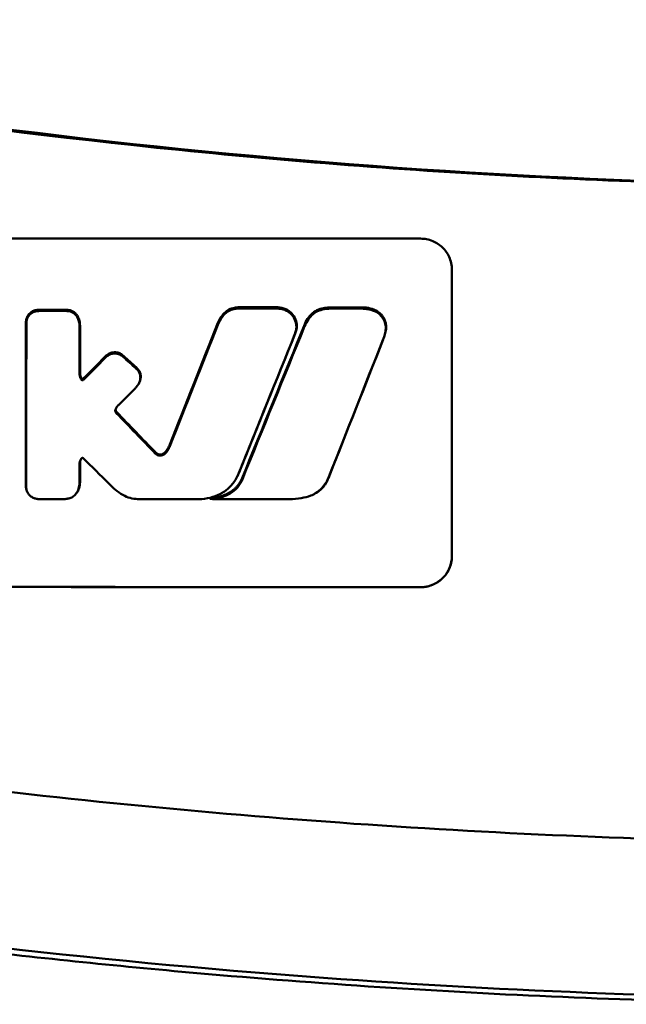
# Model space of a CAD drawing. Header units: millimetres. Extents: x 1382 to 5292, y 422 to 4300.
# Tile 5 of 32: x 2054 to 2073, y 1165 to 1196. Entities that reach past the tile are written whole.
import ezdxf

# ---------------------------------------------------------------- set-up
doc = ezdxf.new("R2010")
doc.units = ezdxf.units.MM
doc.header["$LTSCALE"] = 11.111111
doc.layers.add('Visible (ISO)', color=7, linetype='Continuous', lineweight=50)

msp = doc.modelspace()

# ---------------------------------------------------------------- linework, layer by layer
at = {"layer": 'Visible (ISO)'}
for p, q in [((2055.54, 1186.598), (2055.542, 1186.65)), ((2065.082, 1186.788), (2065.125, 1186.807)), ((2065.389, 1186.242), (2065.398, 1186.235)), ((2055.604, 1184.786), (2055.604, 1184.793)), ((2055.617, 1184.839), (2055.617, 1184.847)), ((2055.673, 1184.61), (2055.671, 1184.654)), ((2055.723, 1184.617), (2055.721, 1184.659)), ((2057.506, 1184.525), (2057.525, 1184.562)), ((2056.747, 1183.658), (2056.761, 1183.694)), ((2058.331, 1182.254), (2058.339, 1182.301)), ((2060.693, 1181.644), (2060.7, 1181.655)), ((2060.628, 1181.501), (2060.633, 1181.512)), ((2063.572, 1181.521), (2063.558, 1181.479)), ((2055.507, 1181.001), (2055.504, 1180.993)), ((2059.762, 1180.818), (2059.847, 1180.804))]:
    msp.add_line(p, q, dxfattribs=at)
for centre, major_axis, ratio, start_param, end_param in [((2081.935, 1416.706), (227.179, 0), 0.994284, 4.495247, 4.712389), ((2054.338, 1186.906), (51.403, -0.06), 0.001677, 4.712509, 4.728109), ((2063.44, 1186.325), (0.519, 0.285), 0.971833, 1.32709, 1.715884), ((2054.075, 1186.424), (0.008, -0.365), 0.513959, 4.47143, 4.666202), ((2056.866, 1183.663), (0.11, 0.024), 0.886899, 2.581786, 3.289663), ((2056.94, 1183.685), (0.186, 0.043), 0.747942, 3.268727, 3.562549), ((1765.45, 1735.315), (-2430.475, 2563.045), 0.048343, 1.741728, 1.742242), ((1765.405, 1735.675), (-2433.105, 2565.818), 0.048343, 1.74162, 1.742134), ((2055.559, 1182.274), (25.972, -25.524), 0.000163, 4.718263, 4.750564), ((2053.899, 1181.231), (-0.001, -0.13), 0.115287, 4.772039, 4.865923), ((2056.592, 1185.742), (6.68, -4.626), 0.233475, 6.113953, 6.153624), ((2057.522, 1180.818), (0.152, 0.004), 0.08284, 4.661596, 4.742426), ((2081.663, 1221.143), (1787.892, 0), 0.022563, 4.698889, 4.699999), ((2081.633, 1221.088), (-1784.852, -0.034), 0.022571, 1.55859, 1.559974)]:
    msp.add_ellipse(centre, major_axis=major_axis, ratio=ratio, start_param=start_param, end_param=end_param, dxfattribs=at)
for points, knots in [([(2035.83, 1195.451), (2043.45, 1193.899), (2051.085, 1192.741), (2062.623, 1191.578), (2066.47, 1191.287), (2072.257, 1190.996), (2074.191, 1190.923), (2077.973, 1190.828), (2079.787, 1190.803), (2081.686, 1190.802)], [0.000811, 0.000811, 0.000811, 0.000811, 2.334672, 2.334672, 3.49801, 3.49801, 4.08174, 4.08174, 4.638981, 4.638981, 4.638981, 4.638981]), ([(2043.374, 1189.146), (2047.232, 1189.142), (2051.087, 1189.139), (2058.799, 1189.134), (2062.65, 1189.132), (2066.503, 1189.131)], [0.000001, 0.000001, 0.000001, 0.000001, 1.157743, 1.157743, 2.313793, 2.313793, 2.313793, 2.313793]), ([(2066.503, 1189.131), (2066.566, 1189.131), (2066.629, 1189.125), (2066.76, 1189.1), (2066.827, 1189.08), (2067.008, 1189.004), (2067.113, 1188.935), (2067.292, 1188.762), (2067.363, 1188.66), (2067.443, 1188.484), (2067.466, 1188.417), (2067.495, 1188.28), (2067.503, 1188.21), (2067.503, 1188.14)], [0.000001, 0.000001, 0.000001, 0.000001, 0.0189524, 0.0189524, 0.0399692, 0.0399692, 0.0779065, 0.0779065, 0.1155872, 0.1155872, 0.137348, 0.137348, 0.1589354, 0.1589354, 0.1589354, 0.1589354]), ([(2060.553, 1186.923), (2060.492, 1186.912), (2060.433, 1186.892), (2060.322, 1186.835), (2060.271, 1186.797), (2060.227, 1186.752)], [-0.03783782, -0.03783782, -0.03783782, -0.03783782, -0.01911324, -0.01911324, 0, 0, 0, 0]), ([(2060.77, 1186.903), (2060.731, 1186.903), (2060.692, 1186.902), (2060.612, 1186.894), (2060.572, 1186.888), (2060.532, 1186.879)], [-0.02402213, -0.02402213, -0.02402213, -0.02402213, -0.01224647, -0.01224647, 0, 0, 0, 0]), ([(2060.793, 1186.942), (2060.753, 1186.942), (2060.713, 1186.941), (2060.633, 1186.934), (2060.593, 1186.93), (2060.553, 1186.923)], [-0.02410564, -0.02410564, -0.02410564, -0.02410564, -0.01206816, -0.01206816, 0, 0, 0, 0]), ([(2062.076, 1186.877), (2062.036, 1186.885), (2061.995, 1186.892), (2061.91, 1186.9), (2061.865, 1186.903), (2061.821, 1186.903)], [-0.02574903, -0.02574903, -0.02574903, -0.02574903, -0.01343066, -0.01343066, 0, 0, 0, 0]), ([(2062.099, 1186.911), (2062.058, 1186.921), (2062.017, 1186.929), (2061.932, 1186.939), (2061.889, 1186.941), (2061.845, 1186.941)], [-0.02562729, -0.02562729, -0.02562729, -0.02562729, -0.01298647, -0.01298647, 0, 0, 0, 0]), ([(2062.508, 1186.135), (2062.522, 1186.172), (2062.532, 1186.212), (2062.545, 1186.295), (2062.547, 1186.338), (2062.538, 1186.458), (2062.518, 1186.531), (2062.449, 1186.669), (2062.401, 1186.731), (2062.307, 1186.813), (2062.267, 1186.84), (2062.185, 1186.883), (2062.142, 1186.9), (2062.099, 1186.911)], [-0.1011495, -0.1011495, -0.1011495, -0.1011495, -0.0886917, -0.0886917, -0.0751588, -0.0751588, -0.0517409, -0.0517409, -0.0280419, -0.0280419, -0.0135591, -0.0135591, 0, 0, 0, 0]), ([(2063.297, 1186.884), (2063.363, 1186.901), (2063.428, 1186.913), (2063.559, 1186.929), (2063.622, 1186.933), (2063.686, 1186.933)], [0, 0, 0, 0, 0.02028848, 0.02028848, 0.0395792, 0.0395792, 0.0395792, 0.0395792]), ([(2064.647, 1186.932), (2064.73, 1186.932), (2064.813, 1186.922), (2064.975, 1186.882), (2065.053, 1186.85), (2065.125, 1186.807)], [0, 0, 0, 0, 0.02499311, 0.02499311, 0.05034829, 0.05034829, 0.05034829, 0.05034829]), ([(2054.213, 1186.848), (2054.172, 1186.84), (2054.133, 1186.827), (2054.058, 1186.788), (2054.024, 1186.762), (2053.964, 1186.699), (2053.94, 1186.663), (2053.906, 1186.586), (2053.896, 1186.547), (2053.891, 1186.507)], [-0.05129556, -0.05129556, -0.05129556, -0.05129556, -0.03891106, -0.03891106, -0.02575831, -0.02575831, -0.01249472, -0.01249472, 0, 0, 0, 0]), ([(2054.224, 1186.811), (2054.176, 1186.804), (2054.13, 1186.788), (2054.046, 1186.739), (2054.008, 1186.706), (2053.956, 1186.639), (2053.939, 1186.607), (2053.914, 1186.542), (2053.906, 1186.508), (2053.903, 1186.475)], [-0.05113032, -0.05113032, -0.05113032, -0.05113032, -0.03661036, -0.03661036, -0.02158494, -0.02158494, -0.01046232, -0.01046232, 0, 0, 0, 0]), ([(2054.332, 1186.857), (2054.312, 1186.857), (2054.292, 1186.857), (2054.252, 1186.853), (2054.232, 1186.851), (2054.213, 1186.848)], [-0.01201087, -0.01201087, -0.01201087, -0.01201087, -0.00595236, -0.00595236, 0, 0, 0, 0]), ([(2054.344, 1186.82), (2054.324, 1186.82), (2054.303, 1186.819), (2054.263, 1186.816), (2054.243, 1186.814), (2054.224, 1186.811)], [-0.0120578, -0.0120578, -0.0120578, -0.0120578, -0.00602891, -0.00602891, 0, 0, 0, 0]), ([(2055.256, 1186.849), (2055.235, 1186.851), (2055.215, 1186.853), (2055.174, 1186.856), (2055.155, 1186.856), (2055.135, 1186.856)], [-0.01215178, -0.01215178, -0.01215178, -0.01215178, -0.00594822, -0.00594822, 0, 0, 0, 0]), ([(2055.266, 1186.809), (2055.247, 1186.812), (2055.228, 1186.815), (2055.188, 1186.818), (2055.167, 1186.819), (2055.145, 1186.819)], [-0.01208774, -0.01208774, -0.01208774, -0.01208774, -0.00635487, -0.00635487, 0, 0, 0, 0]), ([(2055.542, 1186.65), (2055.528, 1186.676), (2055.511, 1186.7), (2055.472, 1186.744), (2055.45, 1186.764), (2055.4, 1186.799), (2055.372, 1186.814), (2055.315, 1186.837), (2055.286, 1186.844), (2055.256, 1186.849)], [-0.03652571, -0.03652571, -0.03652571, -0.03652571, -0.02760795, -0.02760795, -0.01851069, -0.01851069, -0.00909968, -0.00909968, 0, 0, 0, 0]), ([(2055.54, 1186.598), (2055.528, 1186.624), (2055.513, 1186.648), (2055.476, 1186.694), (2055.455, 1186.716), (2055.407, 1186.754), (2055.381, 1186.77), (2055.325, 1186.795), (2055.296, 1186.804), (2055.266, 1186.809)], [-0.03642364, -0.03642364, -0.03642364, -0.03642364, -0.02759296, -0.02759296, -0.01849049, -0.01849049, -0.00911385, -0.00911385, 0, 0, 0, 0]), ([(2055.603, 1186.294), (2055.603, 1186.346), (2055.598, 1186.398), (2055.577, 1186.5), (2055.562, 1186.55), (2055.54, 1186.598)], [-0.03215724, -0.03215724, -0.03215724, -0.03215724, -0.01616009, -0.01616009, 0, 0, 0, 0]), ([(2055.615, 1186.349), (2055.615, 1186.401), (2055.61, 1186.453), (2055.586, 1186.554), (2055.567, 1186.604), (2055.542, 1186.65)], [-0.03220551, -0.03220551, -0.03220551, -0.03220551, -0.01615838, -0.01615838, 0, 0, 0, 0]), ([(2060.216, 1186.694), (2060.174, 1186.645), (2060.136, 1186.593), (2060.072, 1186.485), (2060.045, 1186.43), (2060.023, 1186.373)], [-0.03864588, -0.03864588, -0.03864588, -0.03864588, -0.01880031, -0.01880031, 0, 0, 0, 0]), ([(2060.227, 1186.752), (2060.183, 1186.707), (2060.145, 1186.658), (2060.077, 1186.552), (2060.048, 1186.495), (2060.025, 1186.436)], [-0.03874262, -0.03874262, -0.03874262, -0.03874262, -0.01958586, -0.01958586, 0, 0, 0, 0]), ([(2060.532, 1186.879), (2060.472, 1186.867), (2060.415, 1186.844), (2060.308, 1186.782), (2060.258, 1186.742), (2060.216, 1186.694)], [-0.0377179, -0.0377179, -0.0377179, -0.0377179, -0.01935504, -0.01935504, 0, 0, 0, 0]), ([(2062.497, 1186.115), (2062.513, 1186.158), (2062.524, 1186.203), (2062.535, 1186.299), (2062.534, 1186.35), (2062.515, 1186.474), (2062.489, 1186.545), (2062.411, 1186.673), (2062.359, 1186.729), (2062.265, 1186.8), (2062.228, 1186.821), (2062.153, 1186.855), (2062.115, 1186.868), (2062.076, 1186.877)], [-0.1007335, -0.1007335, -0.1007335, -0.1007335, -0.0864518, -0.0864518, -0.070815, -0.070815, -0.0477471, -0.0477471, -0.0248109, -0.0248109, -0.0119957, -0.0119957, 0, 0, 0, 0]), ([(2062.796, 1186.33), (2062.829, 1186.409), (2062.87, 1186.485), (2062.964, 1186.615), (2063.014, 1186.671), (2063.07, 1186.721)], [0, 0, 0, 0, 0.0264811, 0.0264811, 0.04942684, 0.04942684, 0.04942684, 0.04942684]), ([(2062.801, 1186.4), (2062.833, 1186.477), (2062.874, 1186.549), (2062.972, 1186.678), (2063.028, 1186.735), (2063.092, 1186.784)], [0, 0, 0, 0, 0.02557959, 0.02557959, 0.04989862, 0.04989862, 0.04989862, 0.04989862]), ([(2063.07, 1186.721), (2063.099, 1186.746), (2063.129, 1186.768), (2063.195, 1186.806), (2063.23, 1186.822), (2063.265, 1186.834)], [0, 0, 0, 0, 0.01146668, 0.01146668, 0.02292794, 0.02292794, 0.02292794, 0.02292794]), ([(2063.265, 1186.834), (2063.333, 1186.856), (2063.401, 1186.873), (2063.53, 1186.891), (2063.589, 1186.895), (2063.649, 1186.895)], [0, 0, 0, 0, 0.02130972, 0.02130972, 0.03920168, 0.03920168, 0.03920168, 0.03920168]), ([(2064.602, 1186.894), (2064.685, 1186.894), (2064.768, 1186.886), (2064.93, 1186.852), (2065.008, 1186.825), (2065.082, 1186.788)], [0, 0, 0, 0, 0.02493845, 0.02493845, 0.04990411, 0.04990411, 0.04990411, 0.04990411]), ([(2065.082, 1186.788), (2065.128, 1186.763), (2065.171, 1186.732), (2065.248, 1186.659), (2065.282, 1186.616), (2065.339, 1186.52), (2065.361, 1186.466), (2065.388, 1186.354), (2065.393, 1186.298), (2065.389, 1186.242)], [0, 0, 0, 0, 0.01587272, 0.01587272, 0.03235839, 0.03235839, 0.05026104, 0.05026104, 0.06761699, 0.06761699, 0.06761699, 0.06761699]), ([(2065.125, 1186.807), (2065.171, 1186.778), (2065.213, 1186.742), (2065.287, 1186.66), (2065.319, 1186.613), (2065.369, 1186.512), (2065.386, 1186.456), (2065.404, 1186.345), (2065.405, 1186.29), (2065.398, 1186.235)], [0, 0, 0, 0, 0.0166518, 0.0166518, 0.03372507, 0.03372507, 0.05151399, 0.05151399, 0.06853819, 0.06853819, 0.06853819, 0.06853819]), ([(2053.903, 1186.475), (2053.902, 1186.463), (2053.901, 1186.451), (2053.9, 1186.428), (2053.9, 1186.416), (2053.9, 1186.404)], [-0.007314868, -0.007314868, -0.007314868, -0.007314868, -0.003657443, -0.003657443, 0, 0, 0, 0]), ([(2062.485, 1186.083), (2062.487, 1186.088), (2062.489, 1186.094), (2062.493, 1186.104), (2062.495, 1186.11), (2062.497, 1186.115)], [-0.003491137, -0.003491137, -0.003491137, -0.003491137, -0.001745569, -0.001745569, 0, 0, 0, 0]), ([(2065.398, 1186.235), (2065.39, 1186.179), (2065.378, 1186.125), (2065.347, 1186.015), (2065.329, 1185.961), (2065.307, 1185.907)], [0, 0, 0, 0, 0.01745385, 0.01745385, 0.03518305, 0.03518305, 0.03518305, 0.03518305]), ([(2065.389, 1186.242), (2065.384, 1186.187), (2065.374, 1186.133), (2065.347, 1186.024), (2065.329, 1185.97), (2065.308, 1185.917)], [0, 0, 0, 0, 0.01712312, 0.01712312, 0.03473945, 0.03473945, 0.03473945, 0.03473945]), ([(2056.5, 1185.428), (2056.483, 1185.416), (2056.467, 1185.404), (2056.436, 1185.377), (2056.421, 1185.363), (2056.407, 1185.349)], [-0.0124533, -0.0124533, -0.0124533, -0.0124533, -0.00624553, -0.00624553, 0, 0, 0, 0]), ([(2056.5, 1185.387), (2056.484, 1185.375), (2056.469, 1185.363), (2056.438, 1185.336), (2056.422, 1185.322), (2056.407, 1185.306)], [-0.01248959, -0.01248959, -0.01248959, -0.01248959, -0.006512, -0.006512, 0, 0, 0, 0]), ([(2056.965, 1185.417), (2056.931, 1185.443), (2056.894, 1185.463), (2056.81, 1185.492), (2056.765, 1185.499), (2056.68, 1185.497), (2056.64, 1185.491), (2056.566, 1185.466), (2056.531, 1185.449), (2056.5, 1185.428)], [-0.05001862, -0.05001862, -0.05001862, -0.05001862, -0.03717599, -0.03717599, -0.02355017, -0.02355017, -0.01149301, -0.01149301, 0, 0, 0, 0]), ([(2056.961, 1185.38), (2056.926, 1185.407), (2056.885, 1185.429), (2056.796, 1185.457), (2056.748, 1185.463), (2056.663, 1185.457), (2056.627, 1185.449), (2056.559, 1185.424), (2056.528, 1185.407), (2056.5, 1185.387)], [-0.0498323, -0.0498323, -0.0498323, -0.0498323, -0.03617176, -0.03617176, -0.02170588, -0.02170588, -0.0105717, -0.0105717, 0, 0, 0, 0]), ([(2057.006, 1185.342), (2056.999, 1185.348), (2056.992, 1185.355), (2056.977, 1185.367), (2056.969, 1185.373), (2056.961, 1185.38)], [-0.005954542, -0.005954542, -0.005954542, -0.005954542, -0.00297727, -0.00297727, 0, 0, 0, 0]), ([(2057.01, 1185.38), (2057.003, 1185.387), (2056.995, 1185.393), (2056.98, 1185.406), (2056.973, 1185.412), (2056.965, 1185.417)], [-0.005923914, -0.005923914, -0.005923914, -0.005923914, -0.00291725, -0.00291725, 0, 0, 0, 0]), ([(2057.446, 1184.984), (2057.44, 1184.99), (2057.434, 1184.995), (2057.422, 1185.007), (2057.416, 1185.012), (2057.41, 1185.018)], [-0.004946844, -0.004946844, -0.004946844, -0.004946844, -0.002473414, -0.002473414, 0, 0, 0, 0]), ([(2055.673, 1184.61), (2055.666, 1184.617), (2055.659, 1184.626), (2055.643, 1184.647), (2055.636, 1184.659), (2055.625, 1184.68), (2055.622, 1184.689), (2055.609, 1184.727), (2055.605, 1184.756), (2055.604, 1184.786)], [-0.02048694, -0.02048694, -0.02048694, -0.02048694, -0.01661307, -0.01661307, -0.01236262, -0.01236262, -0.00927922, -0.00927922, 0, 0, 0, 0]), ([(2055.671, 1184.654), (2055.668, 1184.659), (2055.664, 1184.665), (2055.661, 1184.671), (2055.659, 1184.675), (2055.657, 1184.679), (2055.655, 1184.682), (2055.653, 1184.686), (2055.651, 1184.69), (2055.649, 1184.694), (2055.647, 1184.698), (2055.645, 1184.702), (2055.644, 1184.706), (2055.642, 1184.71), (2055.64, 1184.714), (2055.639, 1184.718), (2055.637, 1184.722), (2055.636, 1184.726), (2055.634, 1184.73), (2055.633, 1184.734), (2055.632, 1184.738), (2055.63, 1184.742), (2055.629, 1184.748), (2055.627, 1184.754), (2055.626, 1184.76), (2055.624, 1184.766), (2055.623, 1184.773), (2055.622, 1184.779), (2055.621, 1184.785), (2055.62, 1184.791), (2055.619, 1184.798), (2055.618, 1184.807), (2055.617, 1184.816), (2055.617, 1184.826), (2055.617, 1184.83), (2055.617, 1184.835), (2055.617, 1184.839)], [0, 0, 0, 0, 0.020678, 0.020678, 0.020678, 0.0340827, 0.0340827, 0.0340827, 0.0474641, 0.0474641, 0.0474641, 0.0608021, 0.0608021, 0.0608021, 0.0740851, 0.0740851, 0.0740851, 0.0873071, 0.0873071, 0.0873071, 0.1004656, 0.1004656, 0.1004656, 0.1204491, 0.1204491, 0.1204491, 0.1402156, 0.1402156, 0.1402156, 0.1597782, 0.1597782, 0.1597782, 0.1891116, 0.1891116, 0.1891116, 0.2032571, 0.2032571, 0.2032571, 0.2032571]), ([(2057.441, 1184.946), (2057.435, 1184.952), (2057.429, 1184.958), (2057.418, 1184.969), (2057.412, 1184.975), (2057.406, 1184.98)], [-0.00490164, -0.00490164, -0.00490164, -0.00490164, -0.002450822, -0.002450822, 0, 0, 0, 0]), ([(2057.506, 1184.525), (2057.522, 1184.558), (2057.534, 1184.594), (2057.546, 1184.668), (2057.546, 1184.706), (2057.535, 1184.783), (2057.523, 1184.821), (2057.488, 1184.889), (2057.467, 1184.92), (2057.441, 1184.946)], [-0.04671997, -0.04671997, -0.04671997, -0.04671997, -0.03538139, -0.03538139, -0.02350504, -0.02350504, -0.01139688, -0.01139688, 0, 0, 0, 0]), ([(2057.525, 1184.562), (2057.54, 1184.596), (2057.549, 1184.631), (2057.559, 1184.705), (2057.558, 1184.744), (2057.544, 1184.82), (2057.531, 1184.858), (2057.495, 1184.927), (2057.472, 1184.957), (2057.446, 1184.984)], [-0.04689099, -0.04689099, -0.04689099, -0.04689099, -0.03555358, -0.03555358, -0.0237947, -0.0237947, -0.01152205, -0.01152205, 0, 0, 0, 0]), ([(2055.707, 1184.648), (2055.705, 1184.646), (2055.702, 1184.645), (2055.695, 1184.643), (2055.692, 1184.643), (2055.689, 1184.643), (2055.688, 1184.643), (2055.685, 1184.644), (2055.682, 1184.645), (2055.678, 1184.647), (2055.676, 1184.648), (2055.673, 1184.651), (2055.672, 1184.652), (2055.671, 1184.654)], [-0.004180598, -0.004180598, -0.004180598, -0.004180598, -0.003140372, -0.003140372, -0.002186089, -0.002186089, -0.002067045, -0.002067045, -0.001157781, -0.001157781, -0.000510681, -0.000510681, 0, 0, 0, 0]), ([(2055.71, 1184.607), (2055.707, 1184.606), (2055.705, 1184.604), (2055.698, 1184.602), (2055.695, 1184.602), (2055.691, 1184.602), (2055.691, 1184.602), (2055.691, 1184.602), (2055.69, 1184.602), (2055.689, 1184.602), (2055.689, 1184.602), (2055.685, 1184.602), (2055.682, 1184.603), (2055.677, 1184.607), (2055.674, 1184.608), (2055.673, 1184.61)], [-0.004606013, -0.004606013, -0.004606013, -0.004606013, -0.003438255, -0.003438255, -0.002112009, -0.002112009, -0.002029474, -0.002029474, -0.001947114, -0.001947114, -0.001614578, -0.001614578, -0.000682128, -0.000682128, 0, 0, 0, 0]), ([(2055.723, 1184.617), (2055.721, 1184.616), (2055.719, 1184.614), (2055.714, 1184.611), (2055.712, 1184.609), (2055.71, 1184.607)], [-0.00169855, -0.00169855, -0.00169855, -0.00169855, -0.000849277, -0.000849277, 0, 0, 0, 0]), ([(2057.364, 1184.331), (2057.392, 1184.359), (2057.418, 1184.389), (2057.466, 1184.454), (2057.488, 1184.489), (2057.506, 1184.525)], [-0.02471221, -0.02471221, -0.02471221, -0.02471221, -0.01263472, -0.01263472, 0, 0, 0, 0]), ([(2056.747, 1183.658), (2056.75, 1183.67), (2056.755, 1183.682), (2056.765, 1183.706), (2056.771, 1183.718), (2056.783, 1183.738), (2056.788, 1183.746), (2056.81, 1183.779), (2056.83, 1183.801), (2056.853, 1183.823)], [-0.02035992, -0.02035992, -0.02035992, -0.02035992, -0.01645196, -0.01645196, -0.0122888, -0.0122888, -0.00943827, -0.00943827, 0, 0, 0, 0]), ([(2056.751, 1183.589), (2056.746, 1183.599), (2056.744, 1183.61), (2056.742, 1183.633), (2056.743, 1183.646), (2056.747, 1183.658)], [-0.0073251, -0.0073251, -0.0073251, -0.0073251, -0.003944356, -0.003944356, 0, 0, 0, 0]), ([(2056.776, 1183.554), (2056.771, 1183.559), (2056.766, 1183.565), (2056.758, 1183.576), (2056.754, 1183.583), (2056.751, 1183.589)], [-0.004403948, -0.004403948, -0.004403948, -0.004403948, -0.002275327, -0.002275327, 0, 0, 0, 0]), ([(2056.761, 1183.694), (2056.766, 1183.705), (2056.771, 1183.716), (2056.78, 1183.733), (2056.784, 1183.74), (2056.788, 1183.746)], [-0.020451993, -0.020451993, -0.020451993, -0.020451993, -0.016786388, -0.016786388, -0.014389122, -0.014389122, -0.014389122, -0.014389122]), ([(2058.488, 1182.496), (2058.47, 1182.452), (2058.45, 1182.411), (2058.398, 1182.328), (2058.367, 1182.289), (2058.331, 1182.254)], [-0.02994324, -0.02994324, -0.02994324, -0.02994324, -0.01548431, -0.01548431, 0, 0, 0, 0]), ([(2058.487, 1182.552), (2058.469, 1182.507), (2058.448, 1182.463), (2058.399, 1182.378), (2058.371, 1182.339), (2058.339, 1182.301)], [-0.03023302, -0.03023302, -0.03023302, -0.03023302, -0.0151551, -0.0151551, 0, 0, 0, 0]), ([(2058.038, 1182.247), (2058.034, 1182.25), (2058.031, 1182.253), (2058.024, 1182.26), (2058.021, 1182.263), (2058.017, 1182.267)], [-0.002881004, -0.002881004, -0.002881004, -0.002881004, -0.001440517, -0.001440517, 0, 0, 0, 0]), ([(2058.048, 1182.279), (2058.045, 1182.282), (2058.041, 1182.285), (2058.035, 1182.292), (2058.031, 1182.295), (2058.028, 1182.299)], [-0.002850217, -0.002850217, -0.002850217, -0.002850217, -0.001448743, -0.001448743, 0, 0, 0, 0]), ([(2058.331, 1182.254), (2058.319, 1182.244), (2058.307, 1182.235), (2058.28, 1182.218), (2058.265, 1182.211), (2058.224, 1182.198), (2058.198, 1182.194), (2058.146, 1182.195), (2058.121, 1182.201), (2058.075, 1182.219), (2058.055, 1182.232), (2058.038, 1182.247)], [-0.03228767, -0.03228767, -0.03228767, -0.03228767, -0.02770248, -0.02770248, -0.02275386, -0.02275386, -0.01468895, -0.01468895, -0.00707707, -0.00707707, 0, 0, 0, 0]), ([(2058.339, 1182.301), (2058.329, 1182.29), (2058.318, 1182.28), (2058.294, 1182.262), (2058.28, 1182.254), (2058.242, 1182.238), (2058.217, 1182.232), (2058.165, 1182.229), (2058.139, 1182.233), (2058.09, 1182.25), (2058.068, 1182.263), (2058.048, 1182.279)], [-0.03254813, -0.03254813, -0.03254813, -0.03254813, -0.02809853, -0.02809853, -0.02325045, -0.02325045, -0.01554495, -0.01554495, -0.00771824, -0.00771824, 0, 0, 0, 0]), ([(2055.603, 1181.962), (2055.603, 1181.978), (2055.605, 1181.994), (2055.612, 1182.025), (2055.618, 1182.04), (2055.629, 1182.061), (2055.633, 1182.067), (2055.649, 1182.087), (2055.659, 1182.097), (2055.666, 1182.107)], [-0.01251254, -0.01251254, -0.01251254, -0.01251254, -0.00901213, -0.00901213, -0.00544118, -0.00544118, -0.00386807, -0.00386807, 0, 0, 0, 0]), ([(2055.603, 1181.362), (2055.603, 1181.415), (2055.603, 1181.502), (2055.603, 1181.562), (2055.603, 1181.612), (2055.603, 1181.762), (2055.603, 1181.862), (2055.603, 1181.962)], [0, 0, 0, 0, 0.0162879, 0.0162879, 0.0977077, 0.0977077, 0.2605668, 0.2605668, 0.2605668, 0.2605668]), ([(2055.615, 1181.951), (2055.615, 1181.961), (2055.616, 1181.97), (2055.617, 1181.98), (2055.618, 1181.99), (2055.619, 1182.001), (2055.622, 1182.011), (2055.623, 1182.018), (2055.625, 1182.024), (2055.627, 1182.031), (2055.629, 1182.035), (2055.63, 1182.039), (2055.632, 1182.043), (2055.634, 1182.047), (2055.635, 1182.052), (2055.637, 1182.056), (2055.639, 1182.06), (2055.641, 1182.064), (2055.643, 1182.068), (2055.646, 1182.072), (2055.648, 1182.076), (2055.65, 1182.08), (2055.652, 1182.084), (2055.654, 1182.088), (2055.656, 1182.092), (2055.658, 1182.094), (2055.659, 1182.097), (2055.66, 1182.1)], [0, 0, 0, 0, 0.0303952, 0.0303952, 0.0303952, 0.062529, 0.062529, 0.062529, 0.0836646, 0.0836646, 0.0836646, 0.0973848, 0.0973848, 0.0973848, 0.1111615, 0.1111615, 0.1111615, 0.1249801, 0.1249801, 0.1249801, 0.1388281, 0.1388281, 0.1388281, 0.1526703, 0.1526703, 0.1526703, 0.1619987, 0.1619987, 0.1619987, 0.1619987]), ([(2055.615, 1181.351), (2055.615, 1181.403), (2055.615, 1181.491), (2055.615, 1181.551), (2055.615, 1181.601), (2055.615, 1181.751), (2055.615, 1181.851), (2055.615, 1181.951)], [0, 0, 0, 0, 0.0163048, 0.0163048, 0.0978171, 0.0978171, 0.2608531, 0.2608531, 0.2608531, 0.2608531]), ([(2055.666, 1182.107), (2055.67, 1182.11), (2055.673, 1182.114), (2055.68, 1182.121), (2055.684, 1182.124), (2055.688, 1182.127)], [-0.00300659, -0.00300659, -0.00300659, -0.00300659, -0.001503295, -0.001503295, 0, 0, 0, 0]), ([(2055.688, 1182.127), (2055.689, 1182.128), (2055.69, 1182.129), (2055.694, 1182.129), (2055.696, 1182.129), (2055.697, 1182.129), (2055.697, 1182.129), (2055.697, 1182.129), (2055.697, 1182.129), (2055.698, 1182.129), (2055.698, 1182.129), (2055.699, 1182.128), (2055.7, 1182.128), (2055.702, 1182.127), (2055.703, 1182.126), (2055.706, 1182.123), (2055.707, 1182.121), (2055.708, 1182.12)], [-0.002281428, -0.002281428, -0.002281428, -0.002281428, -0.001665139, -0.001665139, -0.001287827, -0.001287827, -0.001274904, -0.001274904, -0.00126194, -0.00126194, -0.001209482, -0.001209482, -0.000987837, -0.000987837, -0.000549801, -0.000549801, 0, 0, 0, 0]), ([(2060.628, 1181.501), (2060.639, 1181.525), (2060.651, 1181.548), (2060.672, 1181.596), (2060.683, 1181.62), (2060.693, 1181.644)], [-0.01617209, -0.01617209, -0.01617209, -0.01617209, -0.00808599, -0.00808599, 0, 0, 0, 0]), ([(2060.633, 1181.512), (2060.645, 1181.535), (2060.657, 1181.559), (2060.679, 1181.607), (2060.69, 1181.631), (2060.7, 1181.655)], [-0.01623548, -0.01623548, -0.01623548, -0.01623548, -0.00811766, -0.00811766, 0, 0, 0, 0]), ([(2055.504, 1180.993), (2055.541, 1181.044), (2055.568, 1181.1), (2055.606, 1181.221), (2055.615, 1181.286), (2055.615, 1181.351)], [-0.0393647, -0.0393647, -0.0393647, -0.0393647, -0.02005998, -0.02005998, 0, 0, 0, 0]), ([(2055.507, 1181.001), (2055.541, 1181.058), (2055.566, 1181.119), (2055.597, 1181.242), (2055.603, 1181.302), (2055.603, 1181.362)], [-0.03917193, -0.03917193, -0.03917193, -0.03917193, -0.0186408, -0.0186408, 0, 0, 0, 0]), ([(2056.598, 1181.243), (2056.726, 1181.109), (2056.875, 1180.988), (2057.118, 1180.872), (2057.196, 1180.844), (2057.355, 1180.81), (2057.434, 1180.803), (2057.514, 1180.805)], [-0.105367, -0.105367, -0.105367, -0.105367, -0.0488724, -0.0488724, -0.0241035, -0.0241035, 0, 0, 0, 0]), ([(2059.511, 1180.805), (2059.63, 1180.817), (2059.747, 1180.839), (2059.965, 1180.905), (2060.064, 1180.946), (2060.258, 1181.059), (2060.347, 1181.13), (2060.507, 1181.3), (2060.574, 1181.397), (2060.628, 1181.501)], [-0.1396927, -0.1396927, -0.1396927, -0.1396927, -0.1039474, -0.1039474, -0.0713068, -0.0713068, -0.0361761, -0.0361761, 0, 0, 0, 0]), ([(2059.762, 1180.818), (2059.807, 1180.824), (2059.849, 1180.831), (2059.893, 1180.839), (2059.923, 1180.844), (2059.951, 1180.85), (2059.981, 1180.857), (2060.01, 1180.864), (2060.038, 1180.871), (2060.067, 1180.879), (2060.096, 1180.887), (2060.124, 1180.896), (2060.152, 1180.906), (2060.181, 1180.915), (2060.208, 1180.925), (2060.235, 1180.937), (2060.263, 1180.948), (2060.289, 1180.96), (2060.317, 1180.973), (2060.344, 1180.987), (2060.369, 1181), (2060.395, 1181.015), (2060.421, 1181.03), (2060.445, 1181.046), (2060.469, 1181.063), (2060.494, 1181.08), (2060.516, 1181.098), (2060.539, 1181.117), (2060.562, 1181.137), (2060.583, 1181.156), (2060.604, 1181.178), (2060.625, 1181.199), (2060.644, 1181.221), (2060.663, 1181.244), (2060.681, 1181.267), (2060.698, 1181.291), (2060.714, 1181.315), (2060.73, 1181.34), (2060.745, 1181.366), (2060.759, 1181.392), (2060.773, 1181.418), (2060.786, 1181.446), (2060.797, 1181.473)], [0, 0, 0, 0, 0.137174, 0.137174, 0.137174, 0.228231, 0.228231, 0.228231, 0.319305, 0.319305, 0.319305, 0.410386, 0.410386, 0.410386, 0.50146, 0.50146, 0.50146, 0.592504, 0.592504, 0.592504, 0.683492, 0.683492, 0.683492, 0.774389, 0.774389, 0.774389, 0.865155, 0.865155, 0.865155, 0.955753, 0.955753, 0.955753, 1.046153, 1.046153, 1.046153, 1.136339, 1.136339, 1.136339, 1.226318, 1.226318, 1.226318, 1.317976, 1.317976, 1.317976, 1.317976]), ([(2059.847, 1180.804), (2059.951, 1180.818), (2060.056, 1180.84), (2060.245, 1180.9), (2060.332, 1180.937), (2060.501, 1181.038), (2060.58, 1181.102), (2060.715, 1181.258), (2060.767, 1181.345), (2060.806, 1181.44)], [0, 0, 0, 0, 0.0316908, 0.0316908, 0.0599134, 0.0599134, 0.0913031, 0.0913031, 0.1228865, 0.1228865, 0.1228865, 0.1228865]), ([(2063.572, 1181.521), (2063.546, 1181.451), (2063.517, 1181.389), (2063.477, 1181.325), (2063.439, 1181.262), (2063.394, 1181.205), (2063.342, 1181.152), (2063.291, 1181.099), (2063.231, 1181.05), (2063.169, 1181.009), (2063.14, 1180.989), (2063.108, 1180.97), (2063.076, 1180.953)], [0, 0, 0, 0, 0.2297075, 0.2297075, 0.2297075, 0.4574814, 0.4574814, 0.4574814, 0.6826089, 0.6826089, 0.6826089, 0.7908188, 0.7908188, 0.7908188, 0.7908188]), ([(2063.558, 1181.479), (2063.548, 1181.451), (2063.537, 1181.425), (2063.525, 1181.398), (2063.512, 1181.371), (2063.499, 1181.346), (2063.484, 1181.321), (2063.469, 1181.295), (2063.453, 1181.271), (2063.435, 1181.247), (2063.418, 1181.224), (2063.399, 1181.201), (2063.38, 1181.179), (2063.36, 1181.157), (2063.339, 1181.136), (2063.317, 1181.116), (2063.295, 1181.096), (2063.271, 1181.077), (2063.248, 1181.06), (2063.224, 1181.042), (2063.198, 1181.025), (2063.173, 1181.01), (2063.167, 1181.007), (2063.162, 1181.003), (2063.156, 1181)], [0, 0, 0, 0, 0.0909424, 0.0909424, 0.0909424, 0.1817542, 0.1817542, 0.1817542, 0.2723918, 0.2723918, 0.2723918, 0.3628196, 0.3628196, 0.3628196, 0.4530191, 0.4530191, 0.4530191, 0.5429943, 0.5429943, 0.5429943, 0.6327704, 0.6327704, 0.6327704, 0.6523149, 0.6523149, 0.6523149, 0.6523149]), ([(2053.884, 1181.211), (2053.885, 1181.173), (2053.891, 1181.134), (2053.911, 1181.074), (2053.921, 1181.05), (2053.933, 1181.028)], [-0.04924341, -0.04924341, -0.04924341, -0.04924341, -0.03730774, -0.03730774, -0.02956004, -0.02956004, -0.02956004, -0.02956004]), ([(2053.897, 1181.184), (2053.897, 1181.144), (2053.905, 1181.103), (2053.933, 1181.024), (2053.955, 1180.985), (2054.008, 1180.922), (2054.037, 1180.896), (2054.102, 1180.855), (2054.136, 1180.839), (2054.172, 1180.828)], [-0.04908253, -0.04908253, -0.04908253, -0.04908253, -0.03649581, -0.03649581, -0.02308132, -0.02308132, -0.01125263, -0.01125263, 0, 0, 0, 0]), ([(2055.289, 1180.835), (2055.333, 1180.848), (2055.373, 1180.869), (2055.448, 1180.925), (2055.481, 1180.961), (2055.507, 1181.001)], [-0.02836789, -0.02836789, -0.02836789, -0.02836789, -0.01466479, -0.01466479, 0, 0, 0, 0]), ([(2062.994, 1180.919), (2062.897, 1180.882), (2062.793, 1180.857), (2062.568, 1180.818), (2062.441, 1180.808), (2062.317, 1180.804)], [0, 0, 0, 0, 0.0313472, 0.0313472, 0.06861154, 0.06861154, 0.06861154, 0.06861154]), ([(2054.172, 1180.828), (2054.204, 1180.819), (2054.238, 1180.812), (2054.307, 1180.803), (2054.342, 1180.801), (2054.378, 1180.801)], [-0.02088223, -0.02088223, -0.02088223, -0.02088223, -0.01062105, -0.01062105, 0, 0, 0, 0]), ([(2055.055, 1180.802), (2055.094, 1180.802), (2055.132, 1180.805), (2055.211, 1180.815), (2055.25, 1180.823), (2055.289, 1180.835)], [-0.02385699, -0.02385699, -0.02385699, -0.02385699, -0.01223524, -0.01223524, 0, 0, 0, 0]), ([(2067.503, 1178.98), (2067.503, 1178.909), (2067.495, 1178.839), (2067.464, 1178.699), (2067.441, 1178.629), (2067.36, 1178.456), (2067.291, 1178.359), (2067.114, 1178.186), (2067.006, 1178.115), (2066.819, 1178.038), (2066.749, 1178.018), (2066.62, 1177.995), (2066.562, 1177.99), (2066.503, 1177.99)], [0.0000453, 0.0000453, 0.0000453, 0.0000453, 0.0218802, 0.0218802, 0.0443973, 0.0443973, 0.0806762, 0.0806762, 0.1198227, 0.1198227, 0.141546, 0.141546, 0.159196, 0.159196, 0.159196, 0.159196]), ([(2067.503, 1178.98), (2067.503, 1178.85), (2067.477, 1178.721), (2067.38, 1178.489), (2067.313, 1178.387), (2067.144, 1178.21), (2067.043, 1178.138), (2066.86, 1178.051), (2066.784, 1178.026), (2066.64, 1177.997), (2066.571, 1177.99), (2066.503, 1177.99)], [0.000001, 0.000001, 0.000001, 0.000001, 0.0401743, 0.0401743, 0.0774188, 0.0774188, 0.1148795, 0.1148795, 0.138742, 0.138742, 0.1592822, 0.1592822, 0.1592822, 0.1592822]), ([(2066.503, 1177.99), (2062.647, 1177.992), (2058.793, 1177.994), (2051.081, 1177.999), (2047.229, 1178.001), (2043.374, 1178.005)], [0.000001, 0.000001, 0.000001, 0.000001, 1.156895, 1.156895, 2.313577, 2.313577, 2.313577, 2.313577]), ([(2066.503, 1177.99), (2062.659, 1177.991), (2058.816, 1177.993), (2051.105, 1177.998), (2047.241, 1178.001), (2043.374, 1178.005)], [0.000001, 0.000001, 0.000001, 0.000001, 1.153366, 1.153366, 2.313577, 2.313577, 2.313577, 2.313577]), ([(2081.609, 1169.817), (2071.924, 1169.83), (2062.245, 1170.401), (2042.916, 1172.665), (2033.287, 1174.365), (2023.782, 1176.621)], [0.032666, 0.032666, 0.032666, 0.032666, 2.938218, 2.938218, 5.868286, 5.868286, 5.868286, 5.868286]), ([(2020.129, 1172.202), (2020.198, 1172.185), (2020.288, 1172.163), (2020.484, 1172.115), (2020.572, 1172.093), (2020.839, 1172.028), (2021.016, 1171.984), (2021.549, 1171.855), (2021.904, 1171.769), (2022.971, 1171.515), (2023.683, 1171.348), (2025.822, 1170.857), (2027.251, 1170.542), (2031.549, 1169.632), (2034.425, 1169.074), (2039.236, 1168.226), (2041.165, 1167.909), (2045.675, 1167.219), (2048.258, 1166.864), (2053.434, 1166.233), (2056.027, 1165.957), (2062.515, 1165.365), (2066.414, 1165.099), (2072.268, 1164.833), (2074.219, 1164.766), (2078.119, 1164.678), (2080.068, 1164.656), (2082.018, 1164.656)], [-6.255822, -6.255822, -6.255822, -6.255822, -6.222837, -6.222837, -6.195433, -6.195433, -6.140619, -6.140619, -6.030972, -6.030972, -5.8116, -5.8116, -5.372567, -5.372567, -4.493566, -4.493566, -3.9071, -3.9071, -3.124844, -3.124844, -2.342742, -2.342742, -1.17034, -1.17034, -0.584842, -0.584842, 0, 0, 0, 0]), ([(2020.555, 1172.327), (2027.662, 1170.565), (2034.872, 1169.105), (2042.105, 1167.961), (2049.337, 1166.817), (2056.646, 1165.981), (2063.95, 1165.464), (2069.959, 1165.038), (2075.994, 1164.824), (2082.018, 1164.824)], [0, 0, 0, 0, 21.882576, 21.882576, 21.882576, 43.765152, 43.765152, 43.765152, 61.766885, 61.766885, 61.766885, 61.766885])]:
    msp.add_open_spline(points, degree=3, knots=knots, dxfattribs=at)
for points in [[(2067.503, 1188.14), (2067.503, 1185.089), (2067.503, 1182.031), (2067.503, 1178.98)], [(2061.821, 1186.903), (2061.471, 1186.903), (2061.12, 1186.903), (2060.77, 1186.903)], [(2061.845, 1186.941), (2061.493, 1186.942), (2061.145, 1186.942), (2060.793, 1186.942)], [(2063.686, 1186.933), (2064.007, 1186.932), (2064.327, 1186.932), (2064.647, 1186.932)], [(2055.135, 1186.856), (2054.866, 1186.857), (2054.601, 1186.857), (2054.332, 1186.857)], [(2063.649, 1186.895), (2063.966, 1186.895), (2064.284, 1186.895), (2064.602, 1186.894)], [(2053.888, 1186.437), (2053.887, 1184.701), (2053.885, 1182.959), (2053.884, 1181.223)], [(2053.9, 1186.404), (2053.899, 1184.669), (2053.898, 1182.932), (2053.897, 1181.196)], [(2055.604, 1184.793), (2055.604, 1185.294), (2055.603, 1185.794), (2055.603, 1186.294)], [(2055.617, 1184.847), (2055.616, 1185.348), (2055.616, 1185.848), (2055.615, 1186.349)], [(2060.025, 1186.436), (2059.512, 1185.141), (2058.999, 1183.847), (2058.487, 1182.552)], [(2060.023, 1186.373), (2059.511, 1185.081), (2058.999, 1183.788), (2058.488, 1182.496)], [(2060.797, 1181.473), (2061.466, 1183.119), (2062.132, 1184.754), (2062.801, 1186.4)], [(2060.806, 1181.44), (2061.471, 1183.074), (2062.131, 1184.696), (2062.796, 1186.33)], [(2060.693, 1181.644), (2061.291, 1183.125), (2061.887, 1184.603), (2062.485, 1186.083)], [(2060.7, 1181.655), (2061.298, 1183.137), (2061.897, 1184.621), (2062.495, 1186.103)], [(2062.495, 1186.103), (2062.499, 1186.113), (2062.504, 1186.124), (2062.508, 1186.135)], [(2065.307, 1185.907), (2064.726, 1184.434), (2064.14, 1182.952), (2063.558, 1181.479)], [(2065.308, 1185.917), (2064.731, 1184.454), (2064.15, 1182.983), (2063.572, 1181.521)], [(2056.407, 1185.349), (2056.178, 1185.119), (2055.95, 1184.889), (2055.721, 1184.659)], [(2057.406, 1184.98), (2057.273, 1185.1), (2057.139, 1185.221), (2057.006, 1185.342)], [(2057.41, 1185.018), (2057.277, 1185.138), (2057.143, 1185.259), (2057.01, 1185.38)], [(2056.407, 1185.306), (2056.179, 1185.077), (2055.951, 1184.847), (2055.723, 1184.617)], [(2055.721, 1184.659), (2055.717, 1184.655), (2055.712, 1184.652), (2055.707, 1184.648)], [(2057.477, 1184.473), (2057.496, 1184.501), (2057.512, 1184.531), (2057.525, 1184.562)], [(2056.853, 1183.823), (2057.023, 1183.992), (2057.194, 1184.162), (2057.364, 1184.331)], [(2056.546, 1181.296), (2056.563, 1181.278), (2056.58, 1181.26), (2056.598, 1181.243)], [(2053.897, 1181.196), (2053.897, 1181.192), (2053.897, 1181.188), (2053.897, 1181.184)], [(2053.943, 1181.011), (2053.939, 1181.017), (2053.936, 1181.023), (2053.933, 1181.028)], [(2055.486, 1180.972), (2055.492, 1180.979), (2055.498, 1180.986), (2055.504, 1180.993)], [(2054.378, 1180.801), (2054.603, 1180.801), (2054.829, 1180.802), (2055.055, 1180.802)]]:
    msp.add_open_spline(points, degree=3, dxfattribs=at)

doc.saveas('drawing.dxf')
